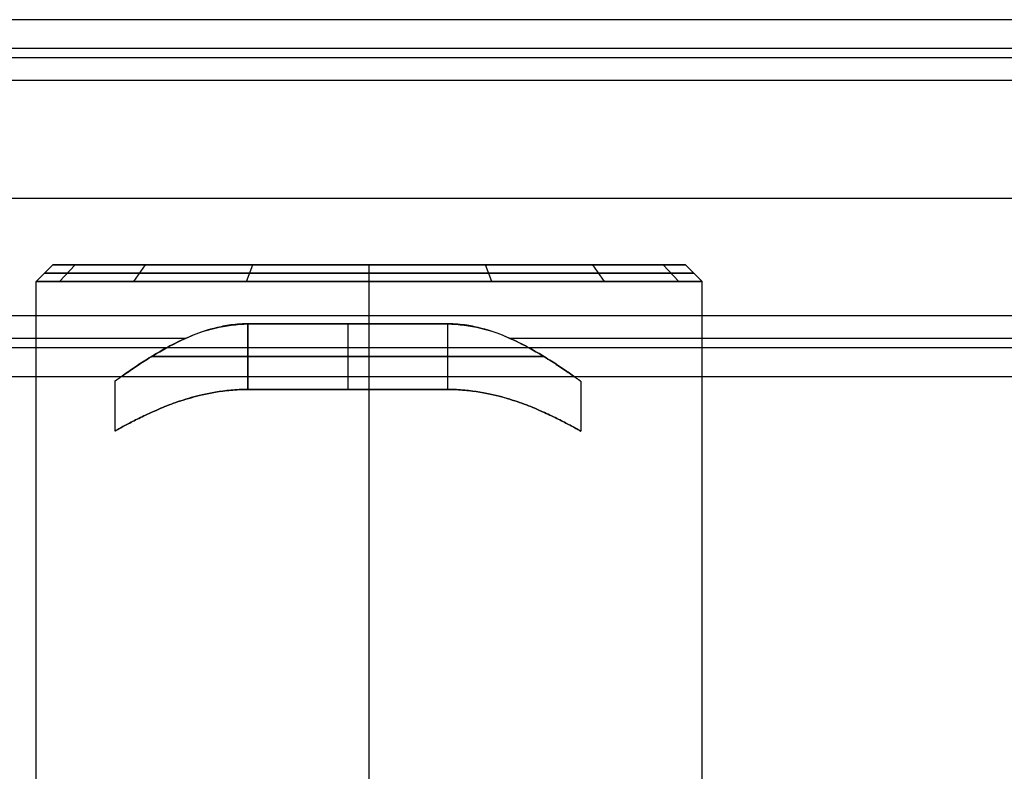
# Model space of a CAD drawing. Extents: x -334 to 592, y -3 to 481.
# Tile 7 of 37: x -20 to 10, y 54 to 76. Entities that reach past the tile are written whole.
import ezdxf

# ---------------------------------------------------------------- set-up
doc = ezdxf.new("R2010")
doc.units = 0
doc.header["$MEASUREMENT"] = 0
doc.layers.add('DEFAULT', color=178, linetype='CONTINUOUS')

msp = doc.modelspace()

# ---------------------------------------------------------------- linework, layer by layer
at = {"layer": 'DEFAULT'}
for p, q in [((340.453, 76.282, -4.5), (-318.974, 76.282, -4.5)), ((340.453, 75.419, 5.362), (-318.974, 75.419, 5.362)), ((340.453, 75.133, -3.535), (-318.974, 75.133, -3.535)), ((340.453, 74.455, 4.213), (-318.974, 74.455, 4.213)), ((-318.974, 70.919), (340.453, 70.919)), ((-19.548, 68.419, 0), (-19.048, 68.919, 0)), ((-19.048, 68.919), (-0.047, 68.919)), ((-18.846, 68.419, -3.681), (-18.381, 68.919, -3.497)), ((-18.846, 68.419, 3.681), (-18.381, 68.919, 3.497)), ((-16.619, 68.419, -7.071), (-16.265, 68.919, -6.718)), ((-16.619, 68.419, 7.071), (-16.265, 68.919, 6.718)), ((-13.228, 68.419, -9.298), (-13.044, 68.919, -8.833)), ((-13.228, 68.419, 9.298), (-13.044, 68.919, 8.833)), ((-9.547, 68.919, 9.5), (-9.547, 68.919, -9.5)), ((-9.547, 68.419, -10), (-9.547, 68.919, -9.5)), ((-9.547, 68.419, 10), (-9.547, 68.919, 9.5)), ((-5.866, 68.419, -9.298), (-6.05, 68.919, -8.833)), ((-5.866, 68.419, 9.298), (-6.05, 68.919, 8.833)), ((-2.476, 68.419, -7.071), (-2.829, 68.919, -6.718)), ((-2.476, 68.419, 7.071), (-2.829, 68.919, 6.718)), ((-0.249, 68.419, -3.681), (-0.714, 68.919, -3.497)), ((-0.249, 68.419, 3.681), (-0.714, 68.919, 3.497)), ((0.453, 68.419), (-0.047, 68.919)), ((-19.547, 13.519), (-19.547, 68.419)), ((-9.547, 13.519, -10), (-9.547, 68.419, -10)), ((-9.547, 13.519, 10), (-9.547, 68.419, 10)), ((0.453, 13.519), (0.453, 68.419)), ((340.453, 67.384, -4.213), (-318.974, 67.384, -4.213)), ((-13.189, 65.175, 4), (-13.189, 67.145, 4)), ((-13.189, 67.145, -4), (-13.189, 65.175, -4)), ((-13.189, 67.145, -4), (-7.189, 67.145, -4)), ((-7.189, 67.145, 4), (-13.189, 67.145, 4)), ((-13.189, 67.145, -4), (-13.189, 65.175, -4)), ((-10.189, 67.145, -4), (-10.189, 65.175, -4)), ((-10.189, 67.145, 4), (-10.189, 65.175, 4)), ((-7.189, 67.145, -4), (-7.189, 65.175, -4)), ((-7.189, 67.145, 4), (-7.189, 65.175, 4)), ((-7.189, 67.145, -4), (-7.189, 65.175, -4)), ((-15.06, 66.706, 3.535), (-318.974, 66.706, 3.535)), ((340.453, 66.706, 3.535), (-5.318, 66.706, 3.535)), ((340.453, 66.42, -5.362), (-318.974, 66.42, -5.362)), ((-13.189, 66.16, -4), (-7.189, 66.16, -4)), ((-7.189, 66.16, 4), (-13.189, 66.16, 4)), ((340.453, 65.557, 4.5), (-318.974, 65.557, 4.5)), ((-17.189, 65.419), (-17.189, 63.919)), ((-3.189, 65.419), (-3.189, 63.919)), ((-7.189, 65.175, -4), (-13.189, 65.175, -4)), ((-13.189, 65.175, 4), (-7.189, 65.175, 4))]:
    msp.add_line(p, q, dxfattribs=at)
for points in [[(-13.189, 67.145, -4), (-13.271, 67.144, -3.999), (-13.349, 67.142, -3.997), (-13.425, 67.138, -3.994), (-13.497, 67.133, -3.99), (-13.567, 67.127, -3.984), (-13.634, 67.12, -3.978), (-13.698, 67.112, -3.97), (-13.761, 67.103, -3.962), (-13.822, 67.093, -3.952), (-13.881, 67.083, -3.942), (-13.938, 67.072, -3.931), (-13.994, 67.06, -3.92), (-14.103, 67.035, -3.895), (-14.209, 67.008, -3.868), (-14.311, 66.981, -3.84), (-14.408, 66.953, -3.81), (-14.501, 66.924, -3.779), (-14.589, 66.894, -3.748), (-14.675, 66.863, -3.715), (-14.757, 66.832, -3.68), (-14.837, 66.801, -3.645), (-14.915, 66.769, -3.609), (-14.99, 66.738, -3.572), (-15.063, 66.706, -3.534), (-15.135, 66.674, -3.496), (-15.204, 66.642, -3.456), (-15.272, 66.61, -3.416), (-15.339, 66.578, -3.375), (-15.404, 66.545, -3.333), (-15.467, 66.513, -3.29), (-15.529, 66.48, -3.246), (-15.59, 66.447, -3.201), (-15.65, 66.415, -3.155), (-15.709, 66.382, -3.108), (-15.823, 66.317, -3.01), (-15.935, 66.251, -2.909), (-16.044, 66.186, -2.802), (-16.098, 66.153, -2.746), (-16.151, 66.121, -2.69), (-16.203, 66.088, -2.631), (-16.255, 66.056, -2.572), (-16.305, 66.024, -2.51), (-16.355, 65.992, -2.447), (-16.405, 65.96, -2.382), (-16.453, 65.929, -2.314), (-16.501, 65.897, -2.245), (-16.548, 65.866, -2.174), (-16.594, 65.835, -2.1), (-16.639, 65.805, -2.024), (-16.684, 65.775, -1.946), (-16.728, 65.745, -1.865), (-16.768, 65.717, -1.787), (-16.809, 65.689, -1.703), (-16.85, 65.66, -1.615), (-16.89, 65.632, -1.522), (-16.929, 65.604, -1.424), (-16.968, 65.577, -1.321), (-17.004, 65.551, -1.213), (-17.022, 65.539, -1.157), (-17.038, 65.527, -1.1), (-17.055, 65.515, -1.041), (-17.07, 65.504, -0.982), (-17.085, 65.493, -0.92), (-17.099, 65.483, -0.858), (-17.113, 65.474, -0.794), (-17.125, 65.465, -0.729), (-17.136, 65.457, -0.662), (-17.147, 65.449, -0.594), (-17.156, 65.442, -0.525), (-17.165, 65.436, -0.454), (-17.172, 65.431, -0.382), (-17.178, 65.427, -0.308), (-17.183, 65.423, -0.233), (-17.186, 65.421, -0.157), (-17.188, 65.419, -0.079), (-17.189, 65.419, 0), (-17.188, 65.419, 0.079), (-17.186, 65.421, 0.157), (-17.182, 65.423, 0.233), (-17.178, 65.427, 0.308), (-17.172, 65.431, 0.382), (-17.165, 65.436, 0.454), (-17.156, 65.442, 0.525), (-17.147, 65.449, 0.594), (-17.136, 65.456, 0.662), (-17.125, 65.465, 0.729), (-17.112, 65.474, 0.794), (-17.099, 65.483, 0.858), (-17.085, 65.493, 0.92), (-17.07, 65.504, 0.982), (-17.055, 65.515, 1.042), (-17.038, 65.527, 1.1), (-17.021, 65.539, 1.157), (-17.004, 65.551, 1.213), (-16.967, 65.577, 1.321), (-16.929, 65.604, 1.424), (-16.89, 65.632, 1.522), (-16.849, 65.66, 1.615), (-16.808, 65.688, 1.703), (-16.768, 65.717, 1.787), (-16.727, 65.744, 1.865), (-16.683, 65.774, 1.946), (-16.639, 65.804, 2.024), (-16.593, 65.835, 2.1), (-16.547, 65.866, 2.174), (-16.5, 65.897, 2.245), (-16.453, 65.928, 2.314), (-16.404, 65.96, 2.381), (-16.355, 65.991, 2.447), (-16.305, 66.023, 2.51), (-16.254, 66.055, 2.571), (-16.203, 66.088, 2.631), (-16.15, 66.12, 2.689), (-16.097, 66.153, 2.746), (-16.044, 66.185, 2.802), (-15.935, 66.25, 2.908), (-15.837, 66.308, 2.998), (-15.737, 66.365, 3.084), (-15.634, 66.423, 3.167), (-15.528, 66.48, 3.247), (-15.418, 66.537, 3.323), (-15.303, 66.594, 3.397), (-15.184, 66.65, 3.467), (-15.06, 66.706, 3.535)], [(-5.318, 66.706, 3.535), (-5.194, 66.65, 3.467), (-5.075, 66.594, 3.397), (-4.961, 66.537, 3.323), (-4.851, 66.48, 3.247), (-4.745, 66.423, 3.167), (-4.642, 66.365, 3.084), (-4.542, 66.308, 2.998), (-4.444, 66.25, 2.908), (-4.334, 66.185, 2.802), (-4.281, 66.153, 2.746), (-4.228, 66.12, 2.689), (-4.176, 66.088, 2.631), (-4.124, 66.055, 2.571), (-4.073, 66.023, 2.51), (-4.023, 65.991, 2.447), (-3.974, 65.96, 2.381), (-3.926, 65.928, 2.314), (-3.878, 65.897, 2.245), (-3.831, 65.866, 2.174), (-3.785, 65.835, 2.1), (-3.739, 65.804, 2.024), (-3.695, 65.774, 1.946), (-3.651, 65.744, 1.865), (-3.611, 65.716, 1.786), (-3.57, 65.688, 1.703), (-3.529, 65.66, 1.615), (-3.489, 65.632, 1.522), (-3.449, 65.604, 1.424), (-3.411, 65.577, 1.321), (-3.374, 65.551, 1.213), (-3.357, 65.539, 1.157), (-3.34, 65.527, 1.1), (-3.324, 65.515, 1.041), (-3.308, 65.504, 0.981), (-3.293, 65.493, 0.92), (-3.279, 65.483, 0.858), (-3.266, 65.474, 0.794), (-3.253, 65.465, 0.728), (-3.242, 65.456, 0.662), (-3.232, 65.449, 0.594), (-3.222, 65.442, 0.525), (-3.214, 65.436, 0.454), (-3.207, 65.431, 0.382), (-3.201, 65.427, 0.308), (-3.196, 65.423, 0.233), (-3.192, 65.421, 0.157), (-3.19, 65.419, 0.079), (-3.19, 65.419, 0), (-3.19, 65.419, -0.079), (-3.192, 65.421, -0.157), (-3.196, 65.423, -0.234), (-3.201, 65.427, -0.309), (-3.207, 65.431, -0.382), (-3.214, 65.436, -0.454), (-3.222, 65.442, -0.525), (-3.231, 65.449, -0.594), (-3.242, 65.457, -0.662), (-3.253, 65.465, -0.729), (-3.266, 65.474, -0.794), (-3.279, 65.483, -0.858), (-3.293, 65.493, -0.921), (-3.308, 65.504, -0.982), (-3.324, 65.515, -1.042), (-3.34, 65.527, -1.1), (-3.357, 65.539, -1.158), (-3.374, 65.551, -1.214), (-3.411, 65.577, -1.322), (-3.449, 65.604, -1.425), (-3.488, 65.632, -1.523), (-3.529, 65.66, -1.616), (-3.57, 65.689, -1.704), (-3.61, 65.717, -1.787), (-3.651, 65.745, -1.866), (-3.695, 65.775, -1.946), (-3.739, 65.805, -2.025), (-3.785, 65.836, -2.101), (-3.831, 65.866, -2.174), (-3.878, 65.897, -2.245), (-3.925, 65.929, -2.315), (-3.974, 65.96, -2.382), (-4.023, 65.992, -2.447), (-4.073, 66.024, -2.51), (-4.124, 66.056, -2.572), (-4.175, 66.088, -2.631), (-4.228, 66.121, -2.69), (-4.28, 66.153, -2.746), (-4.334, 66.186, -2.802), (-4.443, 66.251, -2.908), (-4.555, 66.317, -3.01), (-4.67, 66.382, -3.108), (-4.728, 66.415, -3.155), (-4.788, 66.447, -3.201), (-4.849, 66.48, -3.246), (-4.911, 66.513, -3.29), (-4.975, 66.545, -3.333), (-5.04, 66.578, -3.375), (-5.106, 66.61, -3.416), (-5.174, 66.642, -3.456), (-5.244, 66.674, -3.496), (-5.315, 66.706, -3.534), (-5.389, 66.738, -3.572), (-5.464, 66.769, -3.609), (-5.542, 66.801, -3.645), (-5.622, 66.832, -3.68), (-5.704, 66.863, -3.715), (-5.789, 66.894, -3.748), (-5.878, 66.924, -3.78), (-5.97, 66.953, -3.81), (-6.068, 66.981, -3.84), (-6.17, 67.008, -3.868), (-6.276, 67.035, -3.895), (-6.384, 67.06, -3.92), (-6.44, 67.072, -3.931), (-6.498, 67.083, -3.942), (-6.557, 67.093, -3.952), (-6.617, 67.103, -3.962), (-6.68, 67.112, -3.97), (-6.745, 67.12, -3.978), (-6.812, 67.127, -3.984), (-6.881, 67.133, -3.99), (-6.954, 67.138, -3.994), (-7.029, 67.142, -3.997), (-7.107, 67.144, -3.999), (-7.189, 67.145, -4)], [(-13.189, 65.175, -4), (-13.256, 65.174, -3.999), (-13.322, 65.173, -3.998), (-13.387, 65.171, -3.995), (-13.451, 65.169, -3.991), (-13.515, 65.166, -3.987), (-13.578, 65.162, -3.981), (-13.64, 65.157, -3.975), (-13.701, 65.152, -3.967), (-13.761, 65.147, -3.959), (-13.82, 65.14, -3.95), (-13.937, 65.127, -3.929), (-14.049, 65.111, -3.906), (-14.159, 65.094, -3.88), (-14.264, 65.075, -3.853), (-14.366, 65.056, -3.823), (-14.464, 65.035, -3.791), (-14.558, 65.014, -3.758), (-14.648, 64.993, -3.724), (-14.734, 64.971, -3.689), (-14.816, 64.949, -3.654), (-14.894, 64.928, -3.619), (-14.975, 64.904, -3.579), (-15.054, 64.88, -3.539), (-15.131, 64.856, -3.498), (-15.206, 64.832, -3.455), (-15.28, 64.808, -3.412), (-15.351, 64.783, -3.367), (-15.42, 64.758, -3.322), (-15.488, 64.733, -3.275), (-15.555, 64.708, -3.228), (-15.62, 64.683, -3.179), (-15.683, 64.658, -3.129), (-15.745, 64.633, -3.078), (-15.807, 64.607, -3.025), (-15.867, 64.582, -2.972), (-15.926, 64.556, -2.917), (-16.042, 64.506, -2.804), (-16.098, 64.48, -2.746), (-16.153, 64.455, -2.687), (-16.208, 64.43, -2.626), (-16.261, 64.405, -2.564), (-16.314, 64.38, -2.5), (-16.365, 64.355, -2.435), (-16.415, 64.33, -2.368), (-16.465, 64.306, -2.299), (-16.513, 64.282, -2.228), (-16.561, 64.258, -2.155), (-16.607, 64.234, -2.08), (-16.653, 64.211, -2.003), (-16.697, 64.188, -1.923), (-16.741, 64.165, -1.841), (-16.783, 64.143, -1.756), (-16.825, 64.121, -1.668), (-16.865, 64.1, -1.578), (-16.904, 64.079, -1.485), (-16.941, 64.058, -1.388), (-16.977, 64.039, -1.289), (-17.01, 64.02, -1.187), (-17.041, 64.003, -1.082), (-17.07, 63.987, -0.974), (-17.096, 63.972, -0.863), (-17.12, 63.959, -0.749), (-17.14, 63.948, -0.632), (-17.149, 63.942, -0.572), (-17.157, 63.938, -0.512), (-17.165, 63.934, -0.45), (-17.171, 63.93, -0.388), (-17.176, 63.927, -0.326), (-17.181, 63.924, -0.262), (-17.184, 63.922, -0.198), (-17.187, 63.921, -0.133), (-17.189, 63.92, -0.067), (-17.189, 63.919, 0), (-17.189, 63.92, 0.067), (-17.187, 63.921, 0.133), (-17.184, 63.922, 0.198), (-17.181, 63.924, 0.262), (-17.176, 63.927, 0.326), (-17.171, 63.93, 0.389), (-17.164, 63.934, 0.451), (-17.157, 63.938, 0.512), (-17.149, 63.942, 0.572), (-17.14, 63.948, 0.632), (-17.12, 63.959, 0.749), (-17.096, 63.972, 0.863), (-17.07, 63.987, 0.974), (-17.041, 64.003, 1.082), (-17.01, 64.021, 1.188), (-16.977, 64.039, 1.29), (-16.941, 64.058, 1.389), (-16.904, 64.079, 1.485), (-16.865, 64.1, 1.578), (-16.825, 64.121, 1.669), (-16.783, 64.143, 1.756), (-16.74, 64.165, 1.841), (-16.697, 64.188, 1.923), (-16.652, 64.211, 2.003), (-16.607, 64.234, 2.08), (-16.56, 64.258, 2.155), (-16.513, 64.282, 2.228), (-16.465, 64.306, 2.299), (-16.415, 64.33, 2.368), (-16.365, 64.355, 2.435), (-16.314, 64.38, 2.5), (-16.261, 64.405, 2.564), (-16.208, 64.43, 2.626), (-16.153, 64.455, 2.687), (-16.098, 64.48, 2.746), (-16.042, 64.506, 2.804), (-15.926, 64.556, 2.917), (-15.867, 64.582, 2.972), (-15.807, 64.607, 3.025), (-15.746, 64.633, 3.078), (-15.683, 64.658, 3.129), (-15.62, 64.683, 3.179), (-15.555, 64.708, 3.227), (-15.489, 64.733, 3.275), (-15.421, 64.758, 3.322), (-15.351, 64.783, 3.367), (-15.28, 64.808, 3.412), (-15.207, 64.832, 3.455), (-15.132, 64.856, 3.497), (-15.055, 64.88, 3.539), (-14.976, 64.904, 3.579), (-14.895, 64.927, 3.618), (-14.817, 64.949, 3.654), (-14.735, 64.971, 3.689), (-14.649, 64.992, 3.724), (-14.559, 65.014, 3.758), (-14.465, 65.035, 3.791), (-14.367, 65.056, 3.823), (-14.265, 65.075, 3.852), (-14.159, 65.094, 3.88), (-14.05, 65.111, 3.906), (-13.937, 65.127, 3.929), (-13.821, 65.14, 3.95), (-13.761, 65.147, 3.959), (-13.701, 65.152, 3.967), (-13.64, 65.157, 3.975), (-13.578, 65.162, 3.981), (-13.515, 65.166, 3.987), (-13.451, 65.169, 3.991), (-13.387, 65.171, 3.995), (-13.322, 65.173, 3.998), (-13.256, 65.174, 3.999), (-13.189, 65.175, 4)], [(-7.189, 65.175, 4), (-7.122, 65.174, 3.999), (-7.057, 65.173, 3.998), (-6.991, 65.171, 3.995), (-6.927, 65.169, 3.991), (-6.863, 65.166, 3.987), (-6.801, 65.162, 3.981), (-6.739, 65.157, 3.975), (-6.678, 65.152, 3.967), (-6.617, 65.147, 3.959), (-6.558, 65.14, 3.95), (-6.442, 65.127, 3.929), (-6.329, 65.111, 3.906), (-6.22, 65.094, 3.88), (-6.114, 65.075, 3.853), (-6.012, 65.056, 3.823), (-5.914, 65.035, 3.791), (-5.82, 65.014, 3.758), (-5.73, 64.993, 3.724), (-5.644, 64.971, 3.689), (-5.562, 64.949, 3.654), (-5.484, 64.928, 3.619), (-5.403, 64.904, 3.579), (-5.324, 64.88, 3.539), (-5.247, 64.856, 3.498), (-5.172, 64.832, 3.455), (-5.099, 64.808, 3.412), (-5.028, 64.783, 3.367), (-4.958, 64.758, 3.322), (-4.89, 64.733, 3.275), (-4.824, 64.708, 3.228), (-4.759, 64.683, 3.179), (-4.695, 64.658, 3.129), (-4.633, 64.633, 3.078), (-4.572, 64.607, 3.025), (-4.512, 64.582, 2.972), (-4.452, 64.556, 2.917), (-4.337, 64.506, 2.804), (-4.28, 64.48, 2.746), (-4.225, 64.455, 2.687), (-4.17, 64.43, 2.626), (-4.117, 64.405, 2.564), (-4.065, 64.38, 2.5), (-4.013, 64.355, 2.435), (-3.963, 64.33, 2.368), (-3.913, 64.306, 2.299), (-3.865, 64.282, 2.228), (-3.818, 64.258, 2.155), (-3.771, 64.234, 2.08), (-3.726, 64.211, 2.003), (-3.681, 64.188, 1.923), (-3.638, 64.165, 1.841), (-3.595, 64.143, 1.756), (-3.554, 64.121, 1.668), (-3.513, 64.1, 1.578), (-3.474, 64.079, 1.485), (-3.437, 64.058, 1.388), (-3.402, 64.039, 1.289), (-3.368, 64.02, 1.187), (-3.337, 64.003, 1.082), (-3.308, 63.987, 0.974), (-3.282, 63.972, 0.863), (-3.258, 63.959, 0.749), (-3.238, 63.948, 0.632), (-3.229, 63.942, 0.572), (-3.221, 63.938, 0.512), (-3.214, 63.934, 0.45), (-3.207, 63.93, 0.388), (-3.202, 63.927, 0.326), (-3.197, 63.924, 0.262), (-3.194, 63.922, 0.198), (-3.191, 63.921, 0.133), (-3.19, 63.92, 0.067), (-3.189, 63.919, 0), (-3.19, 63.92, -0.067), (-3.191, 63.921, -0.133), (-3.194, 63.922, -0.198), (-3.197, 63.924, -0.262), (-3.202, 63.927, -0.326), (-3.207, 63.93, -0.389), (-3.214, 63.934, -0.451), (-3.221, 63.938, -0.512), (-3.229, 63.942, -0.572), (-3.238, 63.948, -0.632), (-3.259, 63.959, -0.749), (-3.282, 63.972, -0.863), (-3.308, 63.987, -0.974), (-3.337, 64.003, -1.082), (-3.368, 64.021, -1.188), (-3.402, 64.039, -1.29), (-3.437, 64.058, -1.389), (-3.475, 64.079, -1.485), (-3.513, 64.1, -1.578), (-3.554, 64.121, -1.669), (-3.595, 64.143, -1.756), (-3.638, 64.165, -1.841), (-3.681, 64.188, -1.923), (-3.726, 64.211, -2.003), (-3.771, 64.234, -2.08), (-3.818, 64.258, -2.155), (-3.865, 64.282, -2.228), (-3.914, 64.306, -2.299), (-3.963, 64.33, -2.368), (-4.013, 64.355, -2.435), (-4.065, 64.38, -2.5), (-4.117, 64.405, -2.564), (-4.17, 64.43, -2.626), (-4.225, 64.455, -2.687), (-4.28, 64.48, -2.746), (-4.337, 64.506, -2.804), (-4.452, 64.556, -2.917), (-4.511, 64.582, -2.972), (-4.571, 64.607, -3.025), (-4.633, 64.633, -3.078), (-4.695, 64.658, -3.129), (-4.758, 64.683, -3.179), (-4.823, 64.708, -3.227), (-4.89, 64.733, -3.275), (-4.958, 64.758, -3.322), (-5.027, 64.783, -3.367), (-5.098, 64.808, -3.412), (-5.171, 64.832, -3.455), (-5.246, 64.856, -3.497), (-5.323, 64.88, -3.539), (-5.402, 64.904, -3.579), (-5.484, 64.927, -3.618), (-5.561, 64.949, -3.654), (-5.643, 64.971, -3.689), (-5.729, 64.992, -3.724), (-5.82, 65.014, -3.758), (-5.914, 65.035, -3.791), (-6.012, 65.056, -3.823), (-6.114, 65.075, -3.852), (-6.219, 65.094, -3.88), (-6.328, 65.111, -3.906), (-6.441, 65.127, -3.929), (-6.558, 65.14, -3.95), (-6.617, 65.147, -3.959), (-6.677, 65.152, -3.967), (-6.739, 65.157, -3.975), (-6.8, 65.162, -3.981), (-6.863, 65.166, -3.987), (-6.927, 65.169, -3.991), (-6.991, 65.171, -3.995), (-7.056, 65.173, -3.998), (-7.122, 65.174, -3.999), (-7.189, 65.175, -4)]]:
    msp.add_polyline3d(points, dxfattribs=at)
at = {"layer": 'DEFAULT', "extrusion": (-1.49586e-15, 1, 7.47921e-15)}
msp.add_circle((9.547, 0, 68.919), 9.5, dxfattribs=at)
at = {"layer": 'DEFAULT', "extrusion": (-1.45751e-15, 1, 4.37246e-15)}
msp.add_circle((9.547, 0, 68.669), 9.75, dxfattribs=at)
at = {"layer": 'DEFAULT', "extrusion": (0, 1, 0)}
msp.add_circle((9.547, 0, 68.419), 10, dxfattribs=at)
at = {"layer": 'DEFAULT', "extrusion": (-0.020318, 0.766819, -0.641541)}
msp.add_arc((11.364, 42.998, 49.19), 3.356, 55.0254, 89.2895, dxfattribs=at)
at = {"layer": 'DEFAULT', "extrusion": (0.020319, 0.76682, -0.64154)}
msp.add_arc((9.007, 42.652, 48.776), 3.356, 90.7105, 124.9746, dxfattribs=at)
at = {"layer": 'DEFAULT', "extrusion": (0, 1, -2.3509e-13)}
for start, end in [(43.5488, 90), (270, 316.4512)]:
    msp.add_arc((13.189, 0, 66.16), 4, start, end, dxfattribs=at)
at = {"layer": 'DEFAULT', "extrusion": (0, 1, -2.35034e-13)}
for start, end in [(223.5488, 270), (90, 136.4512)]:
    msp.add_arc((7.189, 0, 66.16), 4, start, end, dxfattribs=at)

doc.saveas('drawing.dxf')
